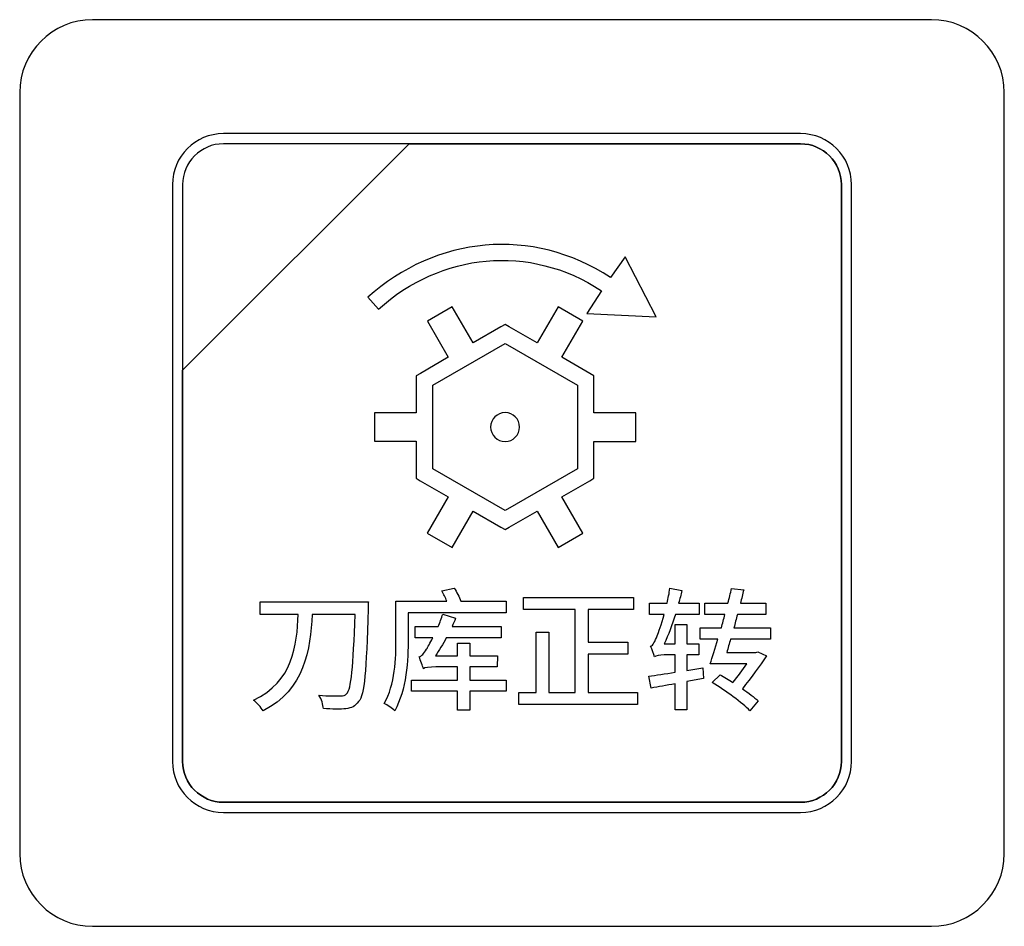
# Model space of a CAD drawing. Header units: millimetres. Extents: x 7146 to 9108, y -1574 to -663.
# Tile 91 of 256: x 7349 to 7369, y -1289 to -1270. Entities that reach past the tile are written whole.
import ezdxf

# ---------------------------------------------------------------- set-up
doc = ezdxf.new("R2010")
doc.units = ezdxf.units.MM
doc.header["$LTSCALE"] = 3

msp = doc.modelspace()

# ---------------------------------------------------------------- linework, layer by layer
at = {"linetype": 'Continuous', "lineweight": 30}
for points, knots in [([(7350.687, -1269.87), (7350.687, -1269.87), (7367.987, -1269.87), (7367.987, -1269.87), (7367.987, -1269.87), (7368.812, -1269.87), (7369.487, -1270.545), (7369.487, -1271.37), (7369.487, -1271.37), (7369.487, -1271.37), (7369.487, -1287.07), (7369.487, -1287.07), (7369.487, -1287.07), (7369.487, -1287.895), (7368.812, -1288.57), (7367.987, -1288.57), (7367.987, -1288.57), (7367.987, -1288.57), (7350.687, -1288.57), (7350.687, -1288.57), (7350.687, -1288.57), (7349.862, -1288.57), (7349.187, -1287.895), (7349.187, -1287.07), (7349.187, -1287.07), (7349.187, -1287.07), (7349.187, -1271.37), (7349.187, -1271.37), (7349.187, -1271.37), (7349.187, -1270.545), (7349.862, -1269.87), (7350.687, -1269.87)], [0, 0, 0, 0, 0.111111, 0.111111, 0.111111, 0.111111, 0.222222, 0.222222, 0.222222, 0.222222, 0.333333, 0.333333, 0.333333, 0.333333, 0.444444, 0.444444, 0.444444, 0.444444, 0.555556, 0.555556, 0.555556, 0.555556, 0.666667, 0.666667, 0.666667, 0.666667, 0.777778, 0.777778, 0.777778, 0.777778, 1, 1, 1, 1]), ([(7350.687, -1269.87), (7350.687, -1269.87), (7367.987, -1269.87), (7367.987, -1269.87), (7367.987, -1269.87), (7368.812, -1269.87), (7369.487, -1270.545), (7369.487, -1271.37), (7369.487, -1271.37), (7369.487, -1271.37), (7369.487, -1287.07), (7369.487, -1287.07), (7369.487, -1287.07), (7369.487, -1287.895), (7368.812, -1288.57), (7367.987, -1288.57), (7367.987, -1288.57), (7367.987, -1288.57), (7350.687, -1288.57), (7350.687, -1288.57), (7350.687, -1288.57), (7349.862, -1288.57), (7349.187, -1287.895), (7349.187, -1287.07), (7349.187, -1287.07), (7349.187, -1287.07), (7349.187, -1271.37), (7349.187, -1271.37), (7349.187, -1271.37), (7349.187, -1270.545), (7349.862, -1269.87), (7350.687, -1269.87)], [0, 0, 0, 0, 0.111111, 0.111111, 0.111111, 0.111111, 0.222222, 0.222222, 0.222222, 0.222222, 0.333333, 0.333333, 0.333333, 0.333333, 0.444444, 0.444444, 0.444444, 0.444444, 0.555556, 0.555556, 0.555556, 0.555556, 0.666667, 0.666667, 0.666667, 0.666667, 0.777778, 0.777778, 0.777778, 0.777778, 1, 1, 1, 1]), ([(7353.387, -1272.22), (7353.387, -1272.22), (7365.287, -1272.22), (7365.287, -1272.22), (7365.287, -1272.22), (7365.864, -1272.22), (7366.337, -1272.692), (7366.337, -1273.27), (7366.337, -1273.27), (7366.337, -1273.27), (7366.337, -1285.17), (7366.337, -1285.17), (7366.337, -1285.17), (7366.337, -1285.747), (7365.864, -1286.22), (7365.287, -1286.22), (7365.287, -1286.22), (7365.287, -1286.22), (7353.387, -1286.22), (7353.387, -1286.22), (7353.387, -1286.22), (7352.809, -1286.22), (7352.337, -1285.747), (7352.337, -1285.17), (7352.337, -1285.17), (7352.337, -1285.17), (7352.337, -1273.27), (7352.337, -1273.27), (7352.337, -1273.27), (7352.337, -1272.692), (7352.809, -1272.22), (7353.387, -1272.22)], [0, 0, 0, 0, 0.111111, 0.111111, 0.111111, 0.111111, 0.222222, 0.222222, 0.222222, 0.222222, 0.333333, 0.333333, 0.333333, 0.333333, 0.444444, 0.444444, 0.444444, 0.444444, 0.555556, 0.555556, 0.555556, 0.555556, 0.666667, 0.666667, 0.666667, 0.666667, 0.777778, 0.777778, 0.777778, 0.777778, 1, 1, 1, 1]), ([(7353.387, -1272.22), (7353.387, -1272.22), (7365.287, -1272.22), (7365.287, -1272.22), (7365.287, -1272.22), (7365.864, -1272.22), (7366.337, -1272.692), (7366.337, -1273.27), (7366.337, -1273.27), (7366.337, -1273.27), (7366.337, -1285.17), (7366.337, -1285.17), (7366.337, -1285.17), (7366.337, -1285.747), (7365.864, -1286.22), (7365.287, -1286.22), (7365.287, -1286.22), (7365.287, -1286.22), (7353.387, -1286.22), (7353.387, -1286.22), (7353.387, -1286.22), (7352.809, -1286.22), (7352.337, -1285.747), (7352.337, -1285.17), (7352.337, -1285.17), (7352.337, -1285.17), (7352.337, -1273.27), (7352.337, -1273.27), (7352.337, -1273.27), (7352.337, -1272.692), (7352.809, -1272.22), (7353.387, -1272.22)], [0, 0, 0, 0, 0.111111, 0.111111, 0.111111, 0.111111, 0.222222, 0.222222, 0.222222, 0.222222, 0.333333, 0.333333, 0.333333, 0.333333, 0.444444, 0.444444, 0.444444, 0.444444, 0.555556, 0.555556, 0.555556, 0.555556, 0.666667, 0.666667, 0.666667, 0.666667, 0.777778, 0.777778, 0.777778, 0.777778, 1, 1, 1, 1]), ([(7353.387, -1272.22), (7353.387, -1272.22), (7365.287, -1272.22), (7365.287, -1272.22), (7365.287, -1272.22), (7365.864, -1272.22), (7366.337, -1272.692), (7366.337, -1273.27), (7366.337, -1273.27), (7366.337, -1273.27), (7366.337, -1285.17), (7366.337, -1285.17), (7366.337, -1285.17), (7366.337, -1285.747), (7365.864, -1286.22), (7365.287, -1286.22), (7365.287, -1286.22), (7365.287, -1286.22), (7353.387, -1286.22), (7353.387, -1286.22), (7353.387, -1286.22), (7352.809, -1286.22), (7352.337, -1285.747), (7352.337, -1285.17), (7352.337, -1285.17), (7352.337, -1285.17), (7352.337, -1273.27), (7352.337, -1273.27), (7352.337, -1273.27), (7352.337, -1272.692), (7352.809, -1272.22), (7353.387, -1272.22)], [0, 0, 0, 0, 0.111111, 0.111111, 0.111111, 0.111111, 0.222222, 0.222222, 0.222222, 0.222222, 0.333333, 0.333333, 0.333333, 0.333333, 0.444444, 0.444444, 0.444444, 0.444444, 0.555556, 0.555556, 0.555556, 0.555556, 0.666667, 0.666667, 0.666667, 0.666667, 0.777778, 0.777778, 0.777778, 0.777778, 1, 1, 1, 1]), ([(7353.387, -1272.22), (7353.387, -1272.22), (7365.287, -1272.22), (7365.287, -1272.22), (7365.287, -1272.22), (7365.864, -1272.22), (7366.337, -1272.692), (7366.337, -1273.27), (7366.337, -1273.27), (7366.337, -1273.27), (7366.337, -1285.17), (7366.337, -1285.17), (7366.337, -1285.17), (7366.337, -1285.747), (7365.864, -1286.22), (7365.287, -1286.22), (7365.287, -1286.22), (7365.287, -1286.22), (7353.387, -1286.22), (7353.387, -1286.22), (7353.387, -1286.22), (7352.809, -1286.22), (7352.337, -1285.747), (7352.337, -1285.17), (7352.337, -1285.17), (7352.337, -1285.17), (7352.337, -1273.27), (7352.337, -1273.27), (7352.337, -1273.27), (7352.337, -1272.692), (7352.809, -1272.22), (7353.387, -1272.22)], [0, 0, 0, 0, 0.111111, 0.111111, 0.111111, 0.111111, 0.222222, 0.222222, 0.222222, 0.222222, 0.333333, 0.333333, 0.333333, 0.333333, 0.444444, 0.444444, 0.444444, 0.444444, 0.555556, 0.555556, 0.555556, 0.555556, 0.666667, 0.666667, 0.666667, 0.666667, 0.777778, 0.777778, 0.777778, 0.777778, 1, 1, 1, 1]), ([(7353.387, -1272.43), (7353.387, -1272.43), (7357.218, -1272.43), (7357.218, -1272.43), (7357.218, -1272.43), (7357.218, -1272.43), (7352.547, -1277.1), (7352.547, -1277.1), (7352.547, -1277.1), (7352.547, -1277.1), (7352.547, -1273.27), (7352.547, -1273.27), (7352.547, -1273.27), (7352.547, -1272.808), (7352.925, -1272.43), (7353.387, -1272.43)], [0, 0, 0, 0, 0.2, 0.2, 0.2, 0.2, 0.4, 0.4, 0.4, 0.4, 0.6, 0.6, 0.6, 0.6, 1, 1, 1, 1]), ([(7357.218, -1272.43), (7357.218, -1272.43), (7357.23, -1272.43), (7357.23, -1272.43), (7357.23, -1272.43), (7357.23, -1272.43), (7365.287, -1272.43), (7365.287, -1272.43), (7365.287, -1272.43), (7365.749, -1272.43), (7366.127, -1272.808), (7366.127, -1273.27), (7366.127, -1273.27), (7366.127, -1273.27), (7366.127, -1285.17), (7366.127, -1285.17), (7366.127, -1285.17), (7366.127, -1285.632), (7365.749, -1286.01), (7365.287, -1286.01), (7365.287, -1286.01), (7365.287, -1286.01), (7353.387, -1286.01), (7353.387, -1286.01), (7353.387, -1286.01), (7352.925, -1286.01), (7352.547, -1285.632), (7352.547, -1285.17), (7352.547, -1285.17), (7352.547, -1285.17), (7352.547, -1277.19), (7352.547, -1277.19), (7352.547, -1277.19), (7352.547, -1277.19), (7352.547, -1277.1), (7352.547, -1277.1), (7352.547, -1277.1), (7352.547, -1277.1), (7357.218, -1272.43), (7357.218, -1272.43)], [0, 0, 0, 0, 0.090909, 0.090909, 0.090909, 0.090909, 0.181818, 0.181818, 0.181818, 0.181818, 0.272727, 0.272727, 0.272727, 0.272727, 0.363636, 0.363636, 0.363636, 0.363636, 0.454545, 0.454545, 0.454545, 0.454545, 0.545455, 0.545455, 0.545455, 0.545455, 0.636364, 0.636364, 0.636364, 0.636364, 0.727273, 0.727273, 0.727273, 0.727273, 0.818182, 0.818182, 0.818182, 0.818182, 1, 1, 1, 1]), ([(7366.127, -1285.17), (7366.127, -1285.17), (7366.127, -1273.27), (7366.127, -1273.27), (7366.127, -1273.27), (7366.127, -1272.808), (7365.749, -1272.43), (7365.287, -1272.43), (7365.287, -1272.43), (7365.287, -1272.43), (7357.23, -1272.43), (7357.23, -1272.43), (7357.23, -1272.43), (7357.23, -1272.43), (7357.218, -1272.43), (7357.218, -1272.43), (7357.218, -1272.43), (7357.218, -1272.43), (7352.547, -1277.1), (7352.547, -1277.1), (7352.547, -1277.1), (7352.547, -1277.1), (7352.547, -1277.19), (7352.547, -1277.19), (7352.547, -1277.19), (7352.547, -1277.19), (7352.547, -1285.17), (7352.547, -1285.17), (7352.547, -1285.17), (7352.547, -1285.632), (7352.925, -1286.01), (7353.387, -1286.01), (7353.387, -1286.01), (7353.387, -1286.01), (7365.287, -1286.01), (7365.287, -1286.01), (7365.287, -1286.01), (7365.749, -1286.01), (7366.127, -1285.632), (7366.127, -1285.17)], [0, 0, 0, 0, 0.090909, 0.090909, 0.090909, 0.090909, 0.181818, 0.181818, 0.181818, 0.181818, 0.272727, 0.272727, 0.272727, 0.272727, 0.363636, 0.363636, 0.363636, 0.363636, 0.454545, 0.454545, 0.454545, 0.454545, 0.545455, 0.545455, 0.545455, 0.545455, 0.636364, 0.636364, 0.636364, 0.636364, 0.727273, 0.727273, 0.727273, 0.727273, 0.818182, 0.818182, 0.818182, 0.818182, 1, 1, 1, 1]), ([(7353.387, -1272.43), (7353.387, -1272.43), (7357.218, -1272.43), (7357.218, -1272.43), (7357.218, -1272.43), (7357.218, -1272.43), (7352.547, -1277.1), (7352.547, -1277.1), (7352.547, -1277.1), (7352.547, -1277.1), (7352.547, -1273.27), (7352.547, -1273.27), (7352.547, -1273.27), (7352.547, -1272.808), (7352.925, -1272.43), (7353.387, -1272.43)], [0, 0, 0, 0, 0.2, 0.2, 0.2, 0.2, 0.4, 0.4, 0.4, 0.4, 0.6, 0.6, 0.6, 0.6, 1, 1, 1, 1]), ([(7357.218, -1272.43), (7357.218, -1272.43), (7357.23, -1272.43), (7357.23, -1272.43), (7357.23, -1272.43), (7357.23, -1272.43), (7365.287, -1272.43), (7365.287, -1272.43), (7365.287, -1272.43), (7365.749, -1272.43), (7366.127, -1272.808), (7366.127, -1273.27), (7366.127, -1273.27), (7366.127, -1273.27), (7366.127, -1285.17), (7366.127, -1285.17), (7366.127, -1285.17), (7366.127, -1285.632), (7365.749, -1286.01), (7365.287, -1286.01), (7365.287, -1286.01), (7365.287, -1286.01), (7353.387, -1286.01), (7353.387, -1286.01), (7353.387, -1286.01), (7352.925, -1286.01), (7352.547, -1285.632), (7352.547, -1285.17), (7352.547, -1285.17), (7352.547, -1285.17), (7352.547, -1277.19), (7352.547, -1277.19), (7352.547, -1277.19), (7352.547, -1277.19), (7352.547, -1277.1), (7352.547, -1277.1), (7352.547, -1277.1), (7352.547, -1277.1), (7357.218, -1272.43), (7357.218, -1272.43)], [0, 0, 0, 0, 0.090909, 0.090909, 0.090909, 0.090909, 0.181818, 0.181818, 0.181818, 0.181818, 0.272727, 0.272727, 0.272727, 0.272727, 0.363636, 0.363636, 0.363636, 0.363636, 0.454545, 0.454545, 0.454545, 0.454545, 0.545455, 0.545455, 0.545455, 0.545455, 0.636364, 0.636364, 0.636364, 0.636364, 0.727273, 0.727273, 0.727273, 0.727273, 0.818182, 0.818182, 0.818182, 0.818182, 1, 1, 1, 1]), ([(7366.127, -1285.17), (7366.127, -1285.17), (7366.127, -1273.27), (7366.127, -1273.27), (7366.127, -1273.27), (7366.127, -1272.808), (7365.749, -1272.43), (7365.287, -1272.43), (7365.287, -1272.43), (7365.287, -1272.43), (7357.23, -1272.43), (7357.23, -1272.43), (7357.23, -1272.43), (7357.23, -1272.43), (7357.218, -1272.43), (7357.218, -1272.43), (7357.218, -1272.43), (7357.218, -1272.43), (7352.547, -1277.1), (7352.547, -1277.1), (7352.547, -1277.1), (7352.547, -1277.1), (7352.547, -1277.19), (7352.547, -1277.19), (7352.547, -1277.19), (7352.547, -1277.19), (7352.547, -1285.17), (7352.547, -1285.17), (7352.547, -1285.17), (7352.547, -1285.632), (7352.925, -1286.01), (7353.387, -1286.01), (7353.387, -1286.01), (7353.387, -1286.01), (7365.287, -1286.01), (7365.287, -1286.01), (7365.287, -1286.01), (7365.749, -1286.01), (7366.127, -1285.632), (7366.127, -1285.17)], [0, 0, 0, 0, 0.090909, 0.090909, 0.090909, 0.090909, 0.181818, 0.181818, 0.181818, 0.181818, 0.272727, 0.272727, 0.272727, 0.272727, 0.363636, 0.363636, 0.363636, 0.363636, 0.454545, 0.454545, 0.454545, 0.454545, 0.545455, 0.545455, 0.545455, 0.545455, 0.636364, 0.636364, 0.636364, 0.636364, 0.727273, 0.727273, 0.727273, 0.727273, 0.818182, 0.818182, 0.818182, 0.818182, 1, 1, 1, 1]), ([(7353.387, -1272.43), (7353.387, -1272.43), (7357.218, -1272.43), (7357.218, -1272.43), (7357.218, -1272.43), (7357.218, -1272.43), (7352.547, -1277.1), (7352.547, -1277.1), (7352.547, -1277.1), (7352.547, -1277.1), (7352.547, -1273.27), (7352.547, -1273.27), (7352.547, -1273.27), (7352.547, -1272.808), (7352.925, -1272.43), (7353.387, -1272.43)], [0, 0, 0, 0, 0.2, 0.2, 0.2, 0.2, 0.4, 0.4, 0.4, 0.4, 0.6, 0.6, 0.6, 0.6, 1, 1, 1, 1]), ([(7357.218, -1272.43), (7357.218, -1272.43), (7357.23, -1272.43), (7357.23, -1272.43), (7357.23, -1272.43), (7357.23, -1272.43), (7365.287, -1272.43), (7365.287, -1272.43), (7365.287, -1272.43), (7365.749, -1272.43), (7366.127, -1272.808), (7366.127, -1273.27), (7366.127, -1273.27), (7366.127, -1273.27), (7366.127, -1285.17), (7366.127, -1285.17), (7366.127, -1285.17), (7366.127, -1285.632), (7365.749, -1286.01), (7365.287, -1286.01), (7365.287, -1286.01), (7365.287, -1286.01), (7353.387, -1286.01), (7353.387, -1286.01), (7353.387, -1286.01), (7352.925, -1286.01), (7352.547, -1285.632), (7352.547, -1285.17), (7352.547, -1285.17), (7352.547, -1285.17), (7352.547, -1277.19), (7352.547, -1277.19), (7352.547, -1277.19), (7352.547, -1277.19), (7352.547, -1277.1), (7352.547, -1277.1), (7352.547, -1277.1), (7352.547, -1277.1), (7357.218, -1272.43), (7357.218, -1272.43)], [0, 0, 0, 0, 0.090909, 0.090909, 0.090909, 0.090909, 0.181818, 0.181818, 0.181818, 0.181818, 0.272727, 0.272727, 0.272727, 0.272727, 0.363636, 0.363636, 0.363636, 0.363636, 0.454545, 0.454545, 0.454545, 0.454545, 0.545455, 0.545455, 0.545455, 0.545455, 0.636364, 0.636364, 0.636364, 0.636364, 0.727273, 0.727273, 0.727273, 0.727273, 0.818182, 0.818182, 0.818182, 0.818182, 1, 1, 1, 1]), ([(7366.127, -1285.17), (7366.127, -1285.17), (7366.127, -1273.27), (7366.127, -1273.27), (7366.127, -1273.27), (7366.127, -1272.808), (7365.749, -1272.43), (7365.287, -1272.43), (7365.287, -1272.43), (7365.287, -1272.43), (7357.23, -1272.43), (7357.23, -1272.43), (7357.23, -1272.43), (7357.23, -1272.43), (7357.218, -1272.43), (7357.218, -1272.43), (7357.218, -1272.43), (7357.218, -1272.43), (7352.547, -1277.1), (7352.547, -1277.1), (7352.547, -1277.1), (7352.547, -1277.1), (7352.547, -1277.19), (7352.547, -1277.19), (7352.547, -1277.19), (7352.547, -1277.19), (7352.547, -1285.17), (7352.547, -1285.17), (7352.547, -1285.17), (7352.547, -1285.632), (7352.925, -1286.01), (7353.387, -1286.01), (7353.387, -1286.01), (7353.387, -1286.01), (7365.287, -1286.01), (7365.287, -1286.01), (7365.287, -1286.01), (7365.749, -1286.01), (7366.127, -1285.632), (7366.127, -1285.17)], [0, 0, 0, 0, 0.090909, 0.090909, 0.090909, 0.090909, 0.181818, 0.181818, 0.181818, 0.181818, 0.272727, 0.272727, 0.272727, 0.272727, 0.363636, 0.363636, 0.363636, 0.363636, 0.454545, 0.454545, 0.454545, 0.454545, 0.545455, 0.545455, 0.545455, 0.545455, 0.636364, 0.636364, 0.636364, 0.636364, 0.727273, 0.727273, 0.727273, 0.727273, 0.818182, 0.818182, 0.818182, 0.818182, 1, 1, 1, 1]), ([(7353.387, -1272.43), (7353.387, -1272.43), (7357.218, -1272.43), (7357.218, -1272.43), (7357.218, -1272.43), (7357.218, -1272.43), (7352.547, -1277.1), (7352.547, -1277.1), (7352.547, -1277.1), (7352.547, -1277.1), (7352.547, -1273.27), (7352.547, -1273.27), (7352.547, -1273.27), (7352.547, -1272.808), (7352.925, -1272.43), (7353.387, -1272.43)], [0, 0, 0, 0, 0.2, 0.2, 0.2, 0.2, 0.4, 0.4, 0.4, 0.4, 0.6, 0.6, 0.6, 0.6, 1, 1, 1, 1]), ([(7357.218, -1272.43), (7357.218, -1272.43), (7357.23, -1272.43), (7357.23, -1272.43), (7357.23, -1272.43), (7357.23, -1272.43), (7365.287, -1272.43), (7365.287, -1272.43), (7365.287, -1272.43), (7365.749, -1272.43), (7366.127, -1272.808), (7366.127, -1273.27), (7366.127, -1273.27), (7366.127, -1273.27), (7366.127, -1285.17), (7366.127, -1285.17), (7366.127, -1285.17), (7366.127, -1285.632), (7365.749, -1286.01), (7365.287, -1286.01), (7365.287, -1286.01), (7365.287, -1286.01), (7353.387, -1286.01), (7353.387, -1286.01), (7353.387, -1286.01), (7352.925, -1286.01), (7352.547, -1285.632), (7352.547, -1285.17), (7352.547, -1285.17), (7352.547, -1285.17), (7352.547, -1277.19), (7352.547, -1277.19), (7352.547, -1277.19), (7352.547, -1277.19), (7352.547, -1277.1), (7352.547, -1277.1), (7352.547, -1277.1), (7352.547, -1277.1), (7357.218, -1272.43), (7357.218, -1272.43)], [0, 0, 0, 0, 0.090909, 0.090909, 0.090909, 0.090909, 0.181818, 0.181818, 0.181818, 0.181818, 0.272727, 0.272727, 0.272727, 0.272727, 0.363636, 0.363636, 0.363636, 0.363636, 0.454545, 0.454545, 0.454545, 0.454545, 0.545455, 0.545455, 0.545455, 0.545455, 0.636364, 0.636364, 0.636364, 0.636364, 0.727273, 0.727273, 0.727273, 0.727273, 0.818182, 0.818182, 0.818182, 0.818182, 1, 1, 1, 1]), ([(7366.127, -1285.17), (7366.127, -1285.17), (7366.127, -1273.27), (7366.127, -1273.27), (7366.127, -1273.27), (7366.127, -1272.808), (7365.749, -1272.43), (7365.287, -1272.43), (7365.287, -1272.43), (7365.287, -1272.43), (7357.23, -1272.43), (7357.23, -1272.43), (7357.23, -1272.43), (7357.23, -1272.43), (7357.218, -1272.43), (7357.218, -1272.43), (7357.218, -1272.43), (7357.218, -1272.43), (7352.547, -1277.1), (7352.547, -1277.1), (7352.547, -1277.1), (7352.547, -1277.1), (7352.547, -1277.19), (7352.547, -1277.19), (7352.547, -1277.19), (7352.547, -1277.19), (7352.547, -1285.17), (7352.547, -1285.17), (7352.547, -1285.17), (7352.547, -1285.632), (7352.925, -1286.01), (7353.387, -1286.01), (7353.387, -1286.01), (7353.387, -1286.01), (7365.287, -1286.01), (7365.287, -1286.01), (7365.287, -1286.01), (7365.749, -1286.01), (7366.127, -1285.632), (7366.127, -1285.17)], [0, 0, 0, 0, 0.090909, 0.090909, 0.090909, 0.090909, 0.181818, 0.181818, 0.181818, 0.181818, 0.272727, 0.272727, 0.272727, 0.272727, 0.363636, 0.363636, 0.363636, 0.363636, 0.454545, 0.454545, 0.454545, 0.454545, 0.545455, 0.545455, 0.545455, 0.545455, 0.636364, 0.636364, 0.636364, 0.636364, 0.727273, 0.727273, 0.727273, 0.727273, 0.818182, 0.818182, 0.818182, 0.818182, 1, 1, 1, 1]), ([(7360.877, -1275.933), (7360.877, -1275.933), (7361.18, -1275.46), (7361.18, -1275.46), (7361.18, -1275.46), (7359.696, -1274.482), (7357.87, -1274.681), (7356.583, -1275.84), (7356.583, -1275.84), (7356.583, -1275.84), (7356.364, -1275.596), (7356.364, -1275.596), (7356.364, -1275.596), (7357.763, -1274.336), (7359.757, -1274.125), (7361.367, -1275.189), (7361.367, -1275.189), (7361.367, -1275.189), (7361.667, -1274.758), (7361.667, -1274.758), (7361.667, -1274.758), (7361.667, -1274.758), (7362.31, -1275.996), (7362.31, -1275.996), (7362.31, -1275.996), (7362.31, -1275.996), (7360.877, -1275.933), (7360.877, -1275.933)], [0, 0, 0, 0, 0.125, 0.125, 0.125, 0.125, 0.25, 0.25, 0.25, 0.25, 0.375, 0.375, 0.375, 0.375, 0.5, 0.5, 0.5, 0.5, 0.625, 0.625, 0.625, 0.625, 0.75, 0.75, 0.75, 0.75, 1, 1, 1, 1]), ([(7358.103, -1275.79), (7358.103, -1275.79), (7358.535, -1276.537), (7358.535, -1276.537), (7358.535, -1276.537), (7358.535, -1276.537), (7359.11, -1276.206), (7359.11, -1276.206), (7359.11, -1276.206), (7359.11, -1276.206), (7359.195, -1276.157), (7359.195, -1276.157), (7359.195, -1276.157), (7359.195, -1276.157), (7359.279, -1276.206), (7359.279, -1276.206), (7359.279, -1276.206), (7359.279, -1276.206), (7359.856, -1276.538), (7359.856, -1276.538), (7359.856, -1276.538), (7359.856, -1276.538), (7360.287, -1275.791), (7360.287, -1275.791), (7360.287, -1275.791), (7360.287, -1275.791), (7360.799, -1276.086), (7360.799, -1276.086), (7360.799, -1276.086), (7360.799, -1276.086), (7360.367, -1276.833), (7360.367, -1276.833), (7360.367, -1276.833), (7360.367, -1276.833), (7360.941, -1277.164), (7360.941, -1277.164), (7360.941, -1277.164), (7360.941, -1277.164), (7361.026, -1277.213), (7361.026, -1277.213), (7361.026, -1277.213), (7361.026, -1277.213), (7361.026, -1277.311), (7361.026, -1277.311), (7361.026, -1277.311), (7361.026, -1277.311), (7361.026, -1277.978), (7361.026, -1277.978), (7361.026, -1277.978), (7361.026, -1277.978), (7361.89, -1277.978), (7361.89, -1277.978), (7361.89, -1277.978), (7361.89, -1277.978), (7361.89, -1278.568), (7361.89, -1278.568), (7361.89, -1278.568), (7361.89, -1278.568), (7361.027, -1278.568), (7361.027, -1278.568), (7361.027, -1278.568), (7361.027, -1278.568), (7361.027, -1279.231), (7361.027, -1279.231), (7361.027, -1279.231), (7361.027, -1279.231), (7361.027, -1279.329), (7361.027, -1279.329), (7361.027, -1279.329), (7361.027, -1279.329), (7360.942, -1279.378), (7360.942, -1279.378), (7360.942, -1279.378), (7360.942, -1279.378), (7360.365, -1279.711), (7360.365, -1279.711), (7360.365, -1279.711), (7360.365, -1279.711), (7360.797, -1280.459), (7360.797, -1280.459), (7360.797, -1280.459), (7360.797, -1280.459), (7360.286, -1280.754), (7360.286, -1280.754), (7360.286, -1280.754), (7360.286, -1280.754), (7359.854, -1280.007), (7359.854, -1280.007), (7359.854, -1280.007), (7359.854, -1280.007), (7359.28, -1280.338), (7359.28, -1280.338), (7359.28, -1280.338), (7359.28, -1280.338), (7359.195, -1280.388), (7359.195, -1280.388), (7359.195, -1280.388), (7359.195, -1280.388), (7359.109, -1280.338), (7359.109, -1280.338), (7359.109, -1280.338), (7359.109, -1280.338), (7358.534, -1280.006), (7358.534, -1280.006), (7358.534, -1280.006), (7358.534, -1280.006), (7358.102, -1280.753), (7358.102, -1280.753), (7358.102, -1280.753), (7358.102, -1280.753), (7357.59, -1280.458), (7357.59, -1280.458), (7357.59, -1280.458), (7357.59, -1280.458), (7358.022, -1279.71), (7358.022, -1279.71), (7358.022, -1279.71), (7358.022, -1279.71), (7357.447, -1279.378), (7357.447, -1279.378), (7357.447, -1279.378), (7357.447, -1279.378), (7357.362, -1279.329), (7357.362, -1279.329), (7357.362, -1279.329), (7357.362, -1279.329), (7357.362, -1279.23), (7357.362, -1279.23), (7357.362, -1279.23), (7357.362, -1279.23), (7357.363, -1278.566), (7357.363, -1278.566), (7357.363, -1278.566), (7357.363, -1278.566), (7356.499, -1278.566), (7356.499, -1278.566), (7356.499, -1278.566), (7356.499, -1278.566), (7356.499, -1277.976), (7356.499, -1277.976), (7356.499, -1277.976), (7356.499, -1277.976), (7357.363, -1277.976), (7357.363, -1277.976), (7357.363, -1277.976), (7357.363, -1277.976), (7357.363, -1277.312), (7357.363, -1277.312), (7357.363, -1277.312), (7357.363, -1277.312), (7357.363, -1277.214), (7357.363, -1277.214), (7357.363, -1277.214), (7357.363, -1277.214), (7357.448, -1277.164), (7357.448, -1277.164), (7357.448, -1277.164), (7357.448, -1277.164), (7358.024, -1276.833), (7358.024, -1276.833), (7358.024, -1276.833), (7358.024, -1276.833), (7357.592, -1276.085), (7357.592, -1276.085), (7357.592, -1276.085), (7357.592, -1276.085), (7358.103, -1275.79), (7358.103, -1275.79)], [0, 0, 0, 0, 0.023256, 0.023256, 0.023256, 0.023256, 0.046512, 0.046512, 0.046512, 0.046512, 0.069767, 0.069767, 0.069767, 0.069767, 0.093023, 0.093023, 0.093023, 0.093023, 0.116279, 0.116279, 0.116279, 0.116279, 0.139535, 0.139535, 0.139535, 0.139535, 0.162791, 0.162791, 0.162791, 0.162791, 0.186047, 0.186047, 0.186047, 0.186047, 0.209302, 0.209302, 0.209302, 0.209302, 0.232558, 0.232558, 0.232558, 0.232558, 0.255814, 0.255814, 0.255814, 0.255814, 0.27907, 0.27907, 0.27907, 0.27907, 0.302326, 0.302326, 0.302326, 0.302326, 0.325581, 0.325581, 0.325581, 0.325581, 0.348837, 0.348837, 0.348837, 0.348837, 0.372093, 0.372093, 0.372093, 0.372093, 0.395349, 0.395349, 0.395349, 0.395349, 0.418605, 0.418605, 0.418605, 0.418605, 0.44186, 0.44186, 0.44186, 0.44186, 0.465116, 0.465116, 0.465116, 0.465116, 0.488372, 0.488372, 0.488372, 0.488372, 0.511628, 0.511628, 0.511628, 0.511628, 0.534884, 0.534884, 0.534884, 0.534884, 0.55814, 0.55814, 0.55814, 0.55814, 0.581395, 0.581395, 0.581395, 0.581395, 0.604651, 0.604651, 0.604651, 0.604651, 0.627907, 0.627907, 0.627907, 0.627907, 0.651163, 0.651163, 0.651163, 0.651163, 0.674419, 0.674419, 0.674419, 0.674419, 0.697674, 0.697674, 0.697674, 0.697674, 0.72093, 0.72093, 0.72093, 0.72093, 0.744186, 0.744186, 0.744186, 0.744186, 0.767442, 0.767442, 0.767442, 0.767442, 0.790698, 0.790698, 0.790698, 0.790698, 0.813953, 0.813953, 0.813953, 0.813953, 0.837209, 0.837209, 0.837209, 0.837209, 0.860465, 0.860465, 0.860465, 0.860465, 0.883721, 0.883721, 0.883721, 0.883721, 0.906977, 0.906977, 0.906977, 0.906977, 0.930233, 0.930233, 0.930233, 0.930233, 0.953488, 0.953488, 0.953488, 0.953488, 1, 1, 1, 1]), ([(7359.195, -1276.549), (7359.195, -1276.549), (7357.703, -1277.41), (7357.703, -1277.41), (7357.703, -1277.41), (7357.703, -1277.41), (7357.702, -1279.132), (7357.702, -1279.132), (7357.702, -1279.132), (7357.702, -1279.132), (7359.195, -1279.994), (7359.195, -1279.994), (7359.195, -1279.994), (7359.195, -1279.994), (7360.687, -1279.133), (7360.687, -1279.133), (7360.687, -1279.133), (7360.687, -1279.133), (7360.686, -1277.409), (7360.686, -1277.409), (7360.686, -1277.409), (7360.686, -1277.409), (7359.195, -1276.549), (7359.195, -1276.549)], [0, 0, 0, 0, 0.142857, 0.142857, 0.142857, 0.142857, 0.285714, 0.285714, 0.285714, 0.285714, 0.428571, 0.428571, 0.428571, 0.428571, 0.571429, 0.571429, 0.571429, 0.571429, 0.714286, 0.714286, 0.714286, 0.714286, 1, 1, 1, 1]), ([(7359.195, -1277.974), (7359.359, -1277.974), (7359.492, -1278.108), (7359.492, -1278.272), (7359.492, -1278.272), (7359.492, -1278.436), (7359.359, -1278.57), (7359.195, -1278.57), (7359.195, -1278.57), (7359.03, -1278.57), (7358.897, -1278.436), (7358.897, -1278.272), (7358.897, -1278.272), (7358.897, -1278.108), (7359.03, -1277.974), (7359.195, -1277.974)], [0, 0, 0, 0, 0.2, 0.2, 0.2, 0.2, 0.4, 0.4, 0.4, 0.4, 0.6, 0.6, 0.6, 0.6, 1, 1, 1, 1]), ([(7358.281, -1281.864), (7358.251, -1281.779), (7358.196, -1281.672), (7358.144, -1281.593), (7358.144, -1281.593), (7358.144, -1281.593), (7357.892, -1281.653), (7357.892, -1281.653), (7357.892, -1281.653), (7357.928, -1281.716), (7357.966, -1281.795), (7357.994, -1281.864), (7357.994, -1281.864), (7357.994, -1281.864), (7356.945, -1281.864), (7356.945, -1281.864), (7356.945, -1281.864), (7356.945, -1281.864), (7356.945, -1282.638), (7356.945, -1282.638), (7356.945, -1282.638), (7356.945, -1283.035), (7356.926, -1283.588), (7356.704, -1283.974), (7356.704, -1283.974), (7356.762, -1284.002), (7356.877, -1284.076), (7356.918, -1284.122), (7356.918, -1284.122), (7357.161, -1283.706), (7357.197, -1283.065), (7357.197, -1282.638), (7357.197, -1282.638), (7357.197, -1282.638), (7357.197, -1282.102), (7357.197, -1282.102), (7357.197, -1282.102), (7357.197, -1282.102), (7359.215, -1282.102), (7359.215, -1282.102), (7359.215, -1282.102), (7359.215, -1282.102), (7359.215, -1281.864), (7359.215, -1281.864), (7359.215, -1281.864), (7359.215, -1281.864), (7358.281, -1281.864), (7358.281, -1281.864)], [0, 0, 0, 0, 0.076923, 0.076923, 0.076923, 0.076923, 0.153846, 0.153846, 0.153846, 0.153846, 0.230769, 0.230769, 0.230769, 0.230769, 0.307692, 0.307692, 0.307692, 0.307692, 0.384615, 0.384615, 0.384615, 0.384615, 0.461538, 0.461538, 0.461538, 0.461538, 0.538462, 0.538462, 0.538462, 0.538462, 0.615385, 0.615385, 0.615385, 0.615385, 0.692308, 0.692308, 0.692308, 0.692308, 0.769231, 0.769231, 0.769231, 0.769231, 0.846154, 0.846154, 0.846154, 0.846154, 1, 1, 1, 1]), ([(7363.274, -1283.235), (7363.274, -1283.235), (7362.943, -1283.29), (7362.943, -1283.29), (7362.943, -1283.29), (7362.943, -1283.29), (7362.943, -1282.972), (7362.943, -1282.972), (7362.943, -1282.972), (7362.943, -1282.972), (7363.186, -1282.972), (7363.186, -1282.972), (7363.186, -1282.972), (7363.186, -1282.972), (7363.186, -1282.742), (7363.186, -1282.742), (7363.186, -1282.742), (7363.186, -1282.742), (7362.943, -1282.742), (7362.943, -1282.742), (7362.943, -1282.742), (7362.943, -1282.742), (7362.943, -1282.343), (7362.943, -1282.343), (7362.943, -1282.343), (7362.943, -1282.343), (7362.699, -1282.343), (7362.699, -1282.343), (7362.699, -1282.343), (7362.699, -1282.343), (7362.699, -1282.742), (7362.699, -1282.742), (7362.699, -1282.742), (7362.699, -1282.742), (7362.477, -1282.742), (7362.477, -1282.742), (7362.477, -1282.742), (7362.559, -1282.562), (7362.636, -1282.351), (7362.707, -1282.135), (7362.707, -1282.135), (7362.707, -1282.135), (7363.197, -1282.135), (7363.197, -1282.135), (7363.197, -1282.135), (7363.197, -1282.135), (7363.197, -1281.902), (7363.197, -1281.902), (7363.197, -1281.902), (7363.197, -1281.902), (7362.773, -1281.902), (7362.773, -1281.902), (7362.773, -1281.902), (7362.798, -1281.817), (7362.82, -1281.729), (7362.839, -1281.645), (7362.839, -1281.645), (7362.839, -1281.645), (7362.592, -1281.598), (7362.592, -1281.598), (7362.592, -1281.598), (7362.579, -1281.699), (7362.557, -1281.803), (7362.535, -1281.902), (7362.535, -1281.902), (7362.535, -1281.902), (7362.173, -1281.902), (7362.173, -1281.902), (7362.173, -1281.902), (7362.173, -1281.902), (7362.173, -1282.135), (7362.173, -1282.135), (7362.173, -1282.135), (7362.173, -1282.135), (7362.477, -1282.135), (7362.477, -1282.135), (7362.477, -1282.135), (7362.417, -1282.343), (7362.36, -1282.512), (7362.332, -1282.575), (7362.332, -1282.575), (7362.283, -1282.693), (7362.245, -1282.778), (7362.195, -1282.792), (7362.195, -1282.792), (7362.225, -1282.852), (7362.258, -1282.964), (7362.272, -1283.011), (7362.272, -1283.011), (7362.294, -1282.989), (7362.384, -1282.972), (7362.475, -1282.972), (7362.475, -1282.972), (7362.475, -1282.972), (7362.699, -1282.972), (7362.699, -1282.972), (7362.699, -1282.972), (7362.699, -1282.972), (7362.699, -1283.328), (7362.699, -1283.328), (7362.699, -1283.328), (7362.494, -1283.361), (7362.305, -1283.391), (7362.157, -1283.41), (7362.157, -1283.41), (7362.157, -1283.41), (7362.209, -1283.657), (7362.209, -1283.657), (7362.209, -1283.657), (7362.354, -1283.632), (7362.521, -1283.599), (7362.699, -1283.569), (7362.699, -1283.569), (7362.699, -1283.569), (7362.699, -1284.106), (7362.699, -1284.106), (7362.699, -1284.106), (7362.699, -1284.106), (7362.943, -1284.106), (7362.943, -1284.106), (7362.943, -1284.106), (7362.943, -1284.106), (7362.943, -1283.523), (7362.943, -1283.523), (7362.943, -1283.523), (7362.943, -1283.523), (7363.282, -1283.457), (7363.282, -1283.457), (7363.282, -1283.457), (7363.282, -1283.457), (7363.274, -1283.235), (7363.274, -1283.235)], [0, 0, 0, 0, 0.029412, 0.029412, 0.029412, 0.029412, 0.058824, 0.058824, 0.058824, 0.058824, 0.088235, 0.088235, 0.088235, 0.088235, 0.117647, 0.117647, 0.117647, 0.117647, 0.147059, 0.147059, 0.147059, 0.147059, 0.176471, 0.176471, 0.176471, 0.176471, 0.205882, 0.205882, 0.205882, 0.205882, 0.235294, 0.235294, 0.235294, 0.235294, 0.264706, 0.264706, 0.264706, 0.264706, 0.294118, 0.294118, 0.294118, 0.294118, 0.323529, 0.323529, 0.323529, 0.323529, 0.352941, 0.352941, 0.352941, 0.352941, 0.382353, 0.382353, 0.382353, 0.382353, 0.411765, 0.411765, 0.411765, 0.411765, 0.441176, 0.441176, 0.441176, 0.441176, 0.470588, 0.470588, 0.470588, 0.470588, 0.5, 0.5, 0.5, 0.5, 0.529412, 0.529412, 0.529412, 0.529412, 0.558824, 0.558824, 0.558824, 0.558824, 0.588235, 0.588235, 0.588235, 0.588235, 0.617647, 0.617647, 0.617647, 0.617647, 0.647059, 0.647059, 0.647059, 0.647059, 0.676471, 0.676471, 0.676471, 0.676471, 0.705882, 0.705882, 0.705882, 0.705882, 0.735294, 0.735294, 0.735294, 0.735294, 0.764706, 0.764706, 0.764706, 0.764706, 0.794118, 0.794118, 0.794118, 0.794118, 0.823529, 0.823529, 0.823529, 0.823529, 0.852941, 0.852941, 0.852941, 0.852941, 0.882353, 0.882353, 0.882353, 0.882353, 0.911765, 0.911765, 0.911765, 0.911765, 0.941176, 0.941176, 0.941176, 0.941176, 1, 1, 1, 1]), ([(7364.665, -1282.647), (7364.665, -1282.647), (7364.665, -1282.411), (7364.665, -1282.411), (7364.665, -1282.411), (7364.665, -1282.411), (7363.912, -1282.411), (7363.912, -1282.411), (7363.912, -1282.411), (7363.936, -1282.321), (7363.958, -1282.228), (7363.983, -1282.137), (7363.983, -1282.137), (7363.983, -1282.137), (7364.569, -1282.137), (7364.569, -1282.137), (7364.569, -1282.137), (7364.569, -1282.137), (7364.569, -1281.905), (7364.569, -1281.905), (7364.569, -1281.905), (7364.569, -1281.905), (7364.046, -1281.905), (7364.046, -1281.905), (7364.046, -1281.905), (7364.071, -1281.812), (7364.092, -1281.716), (7364.114, -1281.631), (7364.114, -1281.631), (7364.114, -1281.631), (7363.863, -1281.601), (7363.863, -1281.601), (7363.863, -1281.601), (7363.841, -1281.699), (7363.816, -1281.801), (7363.789, -1281.905), (7363.789, -1281.905), (7363.789, -1281.905), (7363.315, -1281.905), (7363.315, -1281.905), (7363.315, -1281.905), (7363.315, -1281.905), (7363.315, -1282.137), (7363.315, -1282.137), (7363.315, -1282.137), (7363.315, -1282.137), (7363.728, -1282.137), (7363.728, -1282.137), (7363.728, -1282.137), (7363.704, -1282.228), (7363.679, -1282.321), (7363.654, -1282.411), (7363.654, -1282.411), (7363.654, -1282.411), (7363.216, -1282.411), (7363.216, -1282.411), (7363.216, -1282.411), (7363.216, -1282.411), (7363.216, -1282.647), (7363.216, -1282.647), (7363.216, -1282.647), (7363.216, -1282.647), (7363.583, -1282.647), (7363.583, -1282.647), (7363.583, -1282.647), (7363.529, -1282.838), (7363.471, -1283.016), (7363.422, -1283.158), (7363.422, -1283.158), (7363.422, -1283.158), (7364.177, -1283.158), (7364.177, -1283.158), (7364.177, -1283.158), (7364.092, -1283.279), (7363.991, -1283.413), (7363.893, -1283.539), (7363.893, -1283.539), (7363.805, -1283.484), (7363.712, -1283.429), (7363.627, -1283.38), (7363.627, -1283.38), (7363.627, -1283.38), (7363.463, -1283.544), (7363.463, -1283.544), (7363.463, -1283.544), (7363.745, -1283.711), (7364.082, -1283.961), (7364.243, -1284.122), (7364.243, -1284.122), (7364.243, -1284.122), (7364.413, -1283.919), (7364.413, -1283.919), (7364.413, -1283.919), (7364.333, -1283.848), (7364.216, -1283.761), (7364.087, -1283.668), (7364.087, -1283.668), (7364.262, -1283.446), (7364.448, -1283.197), (7364.585, -1282.994), (7364.585, -1282.994), (7364.585, -1282.994), (7364.405, -1282.907), (7364.405, -1282.907), (7364.405, -1282.907), (7364.405, -1282.907), (7364.363, -1282.92), (7364.363, -1282.92), (7364.363, -1282.92), (7364.363, -1282.92), (7363.767, -1282.92), (7363.767, -1282.92), (7363.767, -1282.92), (7363.791, -1282.833), (7363.816, -1282.742), (7363.843, -1282.647), (7363.843, -1282.647), (7363.843, -1282.647), (7364.665, -1282.647), (7364.665, -1282.647)], [0, 0, 0, 0, 0.032258, 0.032258, 0.032258, 0.032258, 0.064516, 0.064516, 0.064516, 0.064516, 0.096774, 0.096774, 0.096774, 0.096774, 0.129032, 0.129032, 0.129032, 0.129032, 0.16129, 0.16129, 0.16129, 0.16129, 0.193548, 0.193548, 0.193548, 0.193548, 0.225806, 0.225806, 0.225806, 0.225806, 0.258065, 0.258065, 0.258065, 0.258065, 0.290323, 0.290323, 0.290323, 0.290323, 0.322581, 0.322581, 0.322581, 0.322581, 0.354839, 0.354839, 0.354839, 0.354839, 0.387097, 0.387097, 0.387097, 0.387097, 0.419355, 0.419355, 0.419355, 0.419355, 0.451613, 0.451613, 0.451613, 0.451613, 0.483871, 0.483871, 0.483871, 0.483871, 0.516129, 0.516129, 0.516129, 0.516129, 0.548387, 0.548387, 0.548387, 0.548387, 0.580645, 0.580645, 0.580645, 0.580645, 0.612903, 0.612903, 0.612903, 0.612903, 0.645161, 0.645161, 0.645161, 0.645161, 0.677419, 0.677419, 0.677419, 0.677419, 0.709677, 0.709677, 0.709677, 0.709677, 0.741935, 0.741935, 0.741935, 0.741935, 0.774194, 0.774194, 0.774194, 0.774194, 0.806452, 0.806452, 0.806452, 0.806452, 0.83871, 0.83871, 0.83871, 0.83871, 0.870968, 0.870968, 0.870968, 0.870968, 0.903226, 0.903226, 0.903226, 0.903226, 0.935484, 0.935484, 0.935484, 0.935484, 1, 1, 1, 1]), ([(7354.144, -1281.88), (7354.144, -1281.88), (7354.144, -1282.137), (7354.144, -1282.137), (7354.144, -1282.137), (7354.144, -1282.137), (7354.929, -1282.137), (7354.929, -1282.137), (7354.929, -1282.137), (7354.905, -1282.772), (7354.822, -1283.525), (7354.009, -1283.903), (7354.009, -1283.903), (7354.081, -1283.961), (7354.165, -1284.054), (7354.204, -1284.125), (7354.204, -1284.125), (7355.066, -1283.692), (7355.181, -1282.855), (7355.217, -1282.137), (7355.217, -1282.137), (7355.217, -1282.137), (7356.101, -1282.137), (7356.101, -1282.137), (7356.101, -1282.137), (7356.065, -1283.227), (7356.024, -1283.679), (7355.928, -1283.774), (7355.928, -1283.774), (7355.896, -1283.81), (7355.863, -1283.821), (7355.805, -1283.818), (7355.805, -1283.818), (7355.731, -1283.818), (7355.553, -1283.821), (7355.356, -1283.805), (7355.356, -1283.805), (7355.411, -1283.881), (7355.444, -1284.004), (7355.449, -1284.078), (7355.449, -1284.078), (7355.622, -1284.089), (7355.808, -1284.095), (7355.912, -1284.081), (7355.912, -1284.081), (7356.027, -1284.065), (7356.101, -1284.034), (7356.175, -1283.936), (7356.175, -1283.936), (7356.298, -1283.785), (7356.331, -1283.325), (7356.372, -1282.02), (7356.372, -1282.02), (7356.375, -1281.981), (7356.375, -1281.88), (7356.375, -1281.88), (7356.375, -1281.88), (7356.375, -1281.88), (7354.144, -1281.88), (7354.144, -1281.88)], [0, 0, 0, 0, 0.0625, 0.0625, 0.0625, 0.0625, 0.125, 0.125, 0.125, 0.125, 0.1875, 0.1875, 0.1875, 0.1875, 0.25, 0.25, 0.25, 0.25, 0.3125, 0.3125, 0.3125, 0.3125, 0.375, 0.375, 0.375, 0.375, 0.4375, 0.4375, 0.4375, 0.4375, 0.5, 0.5, 0.5, 0.5, 0.5625, 0.5625, 0.5625, 0.5625, 0.625, 0.625, 0.625, 0.625, 0.6875, 0.6875, 0.6875, 0.6875, 0.75, 0.75, 0.75, 0.75, 0.8125, 0.8125, 0.8125, 0.8125, 0.875, 0.875, 0.875, 0.875, 1, 1, 1, 1]), ([(7360.908, -1283.75), (7360.908, -1283.75), (7360.908, -1282.953), (7360.908, -1282.953), (7360.908, -1282.953), (7360.908, -1282.953), (7361.723, -1282.953), (7361.723, -1282.953), (7361.723, -1282.953), (7361.723, -1282.953), (7361.723, -1282.707), (7361.723, -1282.707), (7361.723, -1282.707), (7361.723, -1282.707), (7360.908, -1282.707), (7360.908, -1282.707), (7360.908, -1282.707), (7360.908, -1282.707), (7360.908, -1282.036), (7360.908, -1282.036), (7360.908, -1282.036), (7360.908, -1282.036), (7361.841, -1282.036), (7361.841, -1282.036), (7361.841, -1282.036), (7361.841, -1282.036), (7361.841, -1281.787), (7361.841, -1281.787), (7361.841, -1281.787), (7361.841, -1281.787), (7359.574, -1281.787), (7359.574, -1281.787), (7359.574, -1281.787), (7359.574, -1281.787), (7359.574, -1282.036), (7359.574, -1282.036), (7359.574, -1282.036), (7359.574, -1282.036), (7360.639, -1282.036), (7360.639, -1282.036), (7360.639, -1282.036), (7360.639, -1282.036), (7360.639, -1283.75), (7360.639, -1283.75), (7360.639, -1283.75), (7360.639, -1283.75), (7360.095, -1283.75), (7360.095, -1283.75), (7360.095, -1283.75), (7360.095, -1283.75), (7360.095, -1282.501), (7360.095, -1282.501), (7360.095, -1282.501), (7360.095, -1282.501), (7359.832, -1282.501), (7359.832, -1282.501), (7359.832, -1282.501), (7359.832, -1282.501), (7359.832, -1283.75), (7359.832, -1283.75), (7359.832, -1283.75), (7359.832, -1283.75), (7359.476, -1283.75), (7359.476, -1283.75), (7359.476, -1283.75), (7359.476, -1283.75), (7359.476, -1283.996), (7359.476, -1283.996), (7359.476, -1283.996), (7359.476, -1283.996), (7361.926, -1283.996), (7361.926, -1283.996), (7361.926, -1283.996), (7361.926, -1283.996), (7361.926, -1283.75), (7361.926, -1283.75), (7361.926, -1283.75), (7361.926, -1283.75), (7360.908, -1283.75), (7360.908, -1283.75)], [0, 0, 0, 0, 0.047619, 0.047619, 0.047619, 0.047619, 0.095238, 0.095238, 0.095238, 0.095238, 0.142857, 0.142857, 0.142857, 0.142857, 0.190476, 0.190476, 0.190476, 0.190476, 0.238095, 0.238095, 0.238095, 0.238095, 0.285714, 0.285714, 0.285714, 0.285714, 0.333333, 0.333333, 0.333333, 0.333333, 0.380952, 0.380952, 0.380952, 0.380952, 0.428571, 0.428571, 0.428571, 0.428571, 0.47619, 0.47619, 0.47619, 0.47619, 0.52381, 0.52381, 0.52381, 0.52381, 0.571429, 0.571429, 0.571429, 0.571429, 0.619048, 0.619048, 0.619048, 0.619048, 0.666667, 0.666667, 0.666667, 0.666667, 0.714286, 0.714286, 0.714286, 0.714286, 0.761905, 0.761905, 0.761905, 0.761905, 0.809524, 0.809524, 0.809524, 0.809524, 0.857143, 0.857143, 0.857143, 0.857143, 0.904762, 0.904762, 0.904762, 0.904762, 1, 1, 1, 1]), ([(7358.465, -1283.219), (7358.465, -1283.219), (7359.034, -1283.219), (7359.034, -1283.219), (7359.034, -1283.219), (7359.034, -1283.219), (7359.037, -1282.991), (7359.037, -1282.991), (7359.037, -1282.991), (7359.037, -1282.991), (7358.465, -1282.991), (7358.465, -1282.991), (7358.465, -1282.991), (7358.465, -1282.991), (7358.465, -1282.731), (7358.465, -1282.731), (7358.465, -1282.731), (7358.465, -1282.731), (7358.213, -1282.731), (7358.213, -1282.731), (7358.213, -1282.731), (7358.213, -1282.731), (7358.213, -1282.991), (7358.213, -1282.991), (7358.213, -1282.991), (7358.213, -1282.991), (7357.761, -1282.991), (7357.761, -1282.991), (7357.761, -1282.991), (7357.835, -1282.879), (7357.912, -1282.753), (7357.983, -1282.619), (7357.983, -1282.619), (7357.983, -1282.619), (7359.111, -1282.619), (7359.111, -1282.619), (7359.111, -1282.619), (7359.111, -1282.619), (7359.111, -1282.389), (7359.111, -1282.389), (7359.111, -1282.389), (7359.111, -1282.389), (7358.1, -1282.389), (7358.1, -1282.389), (7358.1, -1282.389), (7358.128, -1282.332), (7358.15, -1282.272), (7358.174, -1282.217), (7358.174, -1282.217), (7358.174, -1282.217), (7357.909, -1282.129), (7357.909, -1282.129), (7357.909, -1282.129), (7357.884, -1282.217), (7357.849, -1282.304), (7357.813, -1282.389), (7357.813, -1282.389), (7357.813, -1282.389), (7357.342, -1282.389), (7357.342, -1282.389), (7357.342, -1282.389), (7357.342, -1282.389), (7357.342, -1282.619), (7357.342, -1282.619), (7357.342, -1282.619), (7357.342, -1282.619), (7357.706, -1282.619), (7357.706, -1282.619), (7357.706, -1282.619), (7357.649, -1282.731), (7357.599, -1282.816), (7357.575, -1282.855), (7357.575, -1282.855), (7357.517, -1282.942), (7357.474, -1283), (7357.422, -1283.013), (7357.422, -1283.013), (7357.452, -1283.079), (7357.495, -1283.205), (7357.509, -1283.257), (7357.509, -1283.257), (7357.531, -1283.232), (7357.638, -1283.219), (7357.769, -1283.219), (7357.769, -1283.219), (7357.769, -1283.219), (7358.213, -1283.219), (7358.213, -1283.219), (7358.213, -1283.219), (7358.213, -1283.219), (7358.213, -1283.49), (7358.213, -1283.49), (7358.213, -1283.49), (7358.213, -1283.49), (7357.268, -1283.49), (7357.268, -1283.49), (7357.268, -1283.49), (7357.268, -1283.49), (7357.268, -1283.722), (7357.268, -1283.722), (7357.268, -1283.722), (7357.268, -1283.722), (7358.213, -1283.722), (7358.213, -1283.722), (7358.213, -1283.722), (7358.213, -1283.722), (7358.213, -1284.108), (7358.213, -1284.108), (7358.213, -1284.108), (7358.213, -1284.108), (7358.465, -1284.108), (7358.465, -1284.108), (7358.465, -1284.108), (7358.465, -1284.108), (7358.465, -1283.722), (7358.465, -1283.722), (7358.465, -1283.722), (7358.465, -1283.722), (7359.215, -1283.722), (7359.215, -1283.722), (7359.215, -1283.722), (7359.215, -1283.722), (7359.215, -1283.49), (7359.215, -1283.49), (7359.215, -1283.49), (7359.215, -1283.49), (7358.465, -1283.49), (7358.465, -1283.49), (7358.465, -1283.49), (7358.465, -1283.49), (7358.465, -1283.219), (7358.465, -1283.219)], [0, 0, 0, 0, 0.029412, 0.029412, 0.029412, 0.029412, 0.058824, 0.058824, 0.058824, 0.058824, 0.088235, 0.088235, 0.088235, 0.088235, 0.117647, 0.117647, 0.117647, 0.117647, 0.147059, 0.147059, 0.147059, 0.147059, 0.176471, 0.176471, 0.176471, 0.176471, 0.205882, 0.205882, 0.205882, 0.205882, 0.235294, 0.235294, 0.235294, 0.235294, 0.264706, 0.264706, 0.264706, 0.264706, 0.294118, 0.294118, 0.294118, 0.294118, 0.323529, 0.323529, 0.323529, 0.323529, 0.352941, 0.352941, 0.352941, 0.352941, 0.382353, 0.382353, 0.382353, 0.382353, 0.411765, 0.411765, 0.411765, 0.411765, 0.441176, 0.441176, 0.441176, 0.441176, 0.470588, 0.470588, 0.470588, 0.470588, 0.5, 0.5, 0.5, 0.5, 0.529412, 0.529412, 0.529412, 0.529412, 0.558824, 0.558824, 0.558824, 0.558824, 0.588235, 0.588235, 0.588235, 0.588235, 0.617647, 0.617647, 0.617647, 0.617647, 0.647059, 0.647059, 0.647059, 0.647059, 0.676471, 0.676471, 0.676471, 0.676471, 0.705882, 0.705882, 0.705882, 0.705882, 0.735294, 0.735294, 0.735294, 0.735294, 0.764706, 0.764706, 0.764706, 0.764706, 0.794118, 0.794118, 0.794118, 0.794118, 0.823529, 0.823529, 0.823529, 0.823529, 0.852941, 0.852941, 0.852941, 0.852941, 0.882353, 0.882353, 0.882353, 0.882353, 0.911765, 0.911765, 0.911765, 0.911765, 0.941176, 0.941176, 0.941176, 0.941176, 1, 1, 1, 1])]:
    msp.add_open_spline(points, degree=3, knots=knots, dxfattribs=at)

doc.saveas('drawing.dxf')
